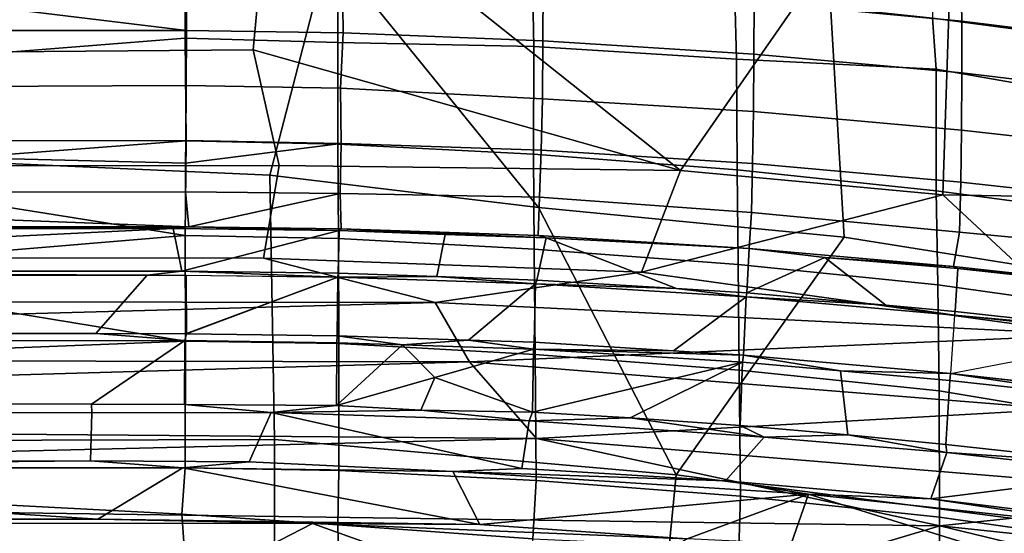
# Model space of a CAD drawing. Header units: millimetres. Extents: x -340 to 340, y -278 to 398.
# Tile 21 of 41: x 45 to 106, y 334 to 366. Entities that reach past the tile are written whole.
import ezdxf

# ---------------------------------------------------------------- set-up
doc = ezdxf.new("R2010")
doc.units = ezdxf.units.MM
doc.layers.add('Layer 01', color=7, linetype='Continuous', true_color=0x000000)

msp = doc.modelspace()

# ---------------------------------------------------------------- linework, layer by layer
at = {"layer": 'Layer 01'}
for points in [[(84.795, 384.554, 739.469), (102.829, 381.567, 736.252), (85.682, 356.871, 660.451), (60.341, 377.034, 714.433)], [(60.341, 377.034, 714.433), (59.158, 364.357, 678.929), (-54.989, 363.444, 676.38), (-54.99, 384.202, 734.702)], [(85.682, 356.871, 660.451), (102.829, 381.567, 736.252), (101.946, 355.369, 660.06)], [(119.71, 380.163, 739.19), (112.784, 355.182, 662.914), (101.946, 355.369, 660.06), (102.829, 381.567, 736.252)], [(59.158, 364.357, 678.929), (60.341, 377.034, 714.433), (85.682, 356.871, 660.451)], [(63.842, 370.654, 755.077), (-54.99, 371.275, 756.061), (-54.99, 361.712, 738.589), (60.2, 356.574, 729.004)], [(94.738, 371.36, 760.418), (63.842, 370.654, 755.077), (76.869, 354.569, 726.774), (95.838, 352.736, 726.262)], [(118.04, 368.257, 760.264), (94.738, 371.36, 760.418), (95.838, 352.736, 726.262), (118.495, 349.102, 725.185)], [(60.2, 356.574, 729.004), (76.869, 354.569, 726.774), (63.842, 370.654, 755.077)], [(90.239, 367.331, 685.45), (90.227, 370.637, 695.229), (103.079, 369.364, 695.14), (103.132, 366.145, 685.509)], [(112.569, 368.757, 763.369), (101.287, 370.274, 763.424), (101.323, 366.317, 756.876), (112.589, 364.837, 756.863)], [(27.557, 369.503, 756.998), (29.854, 363.101, 745.339), (54.949, 365.076, 749.001), (54.962, 369.504, 757.002)], [(54.962, 369.504, 757.002), (54.949, 365.076, 749.001), (64.405, 364.814, 748.865), (64.392, 369.319, 757.019)], [(64.392, 369.319, 757.019), (64.405, 364.814, 748.865), (76.583, 364.569, 749.519), (76.501, 368.679, 756.965)], [(103.132, 366.145, 685.509), (103.079, 369.364, 695.14), (114.966, 367.859, 695.242), (114.986, 364.666, 685.573)], [(27.514, 368.903, 685.49), (55.02, 365.553, 676.361), (0.005, 365.558, 676.375)], [(55.02, 365.553, 676.361), (27.514, 368.903, 685.49), (55.023, 368.904, 685.491)], [(64.696, 368.739, 685.492), (64.734, 365.422, 676.426), (55.02, 365.553, 676.361), (55.023, 368.904, 685.491)], [(77.15, 368.235, 685.521), (77.133, 364.927, 676.372), (64.734, 365.422, 676.426), (64.696, 368.739, 685.492)], [(89.048, 367.65, 756.923), (76.501, 368.679, 756.965), (76.583, 364.569, 749.519), (89.142, 363.772, 749.839)], [(90.239, 367.331, 685.45), (90.228, 364.086, 676.353), (77.133, 364.927, 676.372), (77.15, 368.235, 685.521)], [(101.323, 366.317, 756.876), (89.048, 367.65, 756.923), (89.142, 363.772, 749.839), (101.532, 363.167, 751.119)], [(90.228, 364.086, 676.353), (90.239, 367.331, 685.45), (103.132, 366.145, 685.509), (103.133, 362.934, 676.33)], [(101.532, 363.167, 751.119), (112.795, 361.199, 750.225), (112.589, 364.837, 756.863), (101.323, 366.317, 756.876)], [(103.133, 362.934, 676.33), (103.132, 366.145, 685.509), (114.986, 364.666, 685.573), (115, 361.505, 676.291)], [(0.005, 365.558, 676.375), (55.02, 365.553, 676.361), (55.01, 362.151, 666.506), (0.005, 361.906, 665.803)], [(55.02, 365.553, 676.361), (64.734, 365.422, 676.426), (64.578, 361.989, 666.437), (55.01, 362.151, 666.506)], [(77.133, 364.927, 676.372), (77.115, 361.314, 665.758), (64.578, 361.989, 666.437), (64.734, 365.422, 676.426)], [(29.854, 363.101, 745.339), (29.948, 356.81, 733.621), (54.994, 358.713, 737.21), (54.949, 365.076, 749.001)], [(54.994, 358.713, 737.21), (64.421, 358.496, 737.158), (64.405, 364.814, 748.865), (54.949, 365.076, 749.001)], [(76.583, 364.569, 749.519), (64.405, 364.814, 748.865), (64.421, 358.496, 737.158), (76.556, 357.887, 737.153)], [(90.228, 364.086, 676.353), (90.216, 360.528, 665.809), (77.115, 361.314, 665.758), (77.133, 364.927, 676.372)], [(59.158, 364.357, 678.929), (60.763, 357.178, 658.339), (-54.99, 357.153, 658.228), (-54.989, 363.444, 676.38)], [(85.682, 356.871, 660.451), (60.763, 357.178, 658.339), (59.158, 364.357, 678.929)], [(89.142, 363.772, 749.839), (76.583, 364.569, 749.519), (76.556, 357.887, 737.153), (89.187, 356.908, 737.133)], [(101.532, 363.167, 751.119), (89.142, 363.772, 749.839), (89.187, 356.908, 737.133), (101.537, 355.602, 737.12)], [(90.216, 360.528, 665.809), (90.228, 364.086, 676.353), (103.133, 362.934, 676.33), (103.123, 359.383, 665.76)], [(112.795, 361.199, 750.225), (101.532, 363.167, 751.119), (101.537, 355.602, 737.12), (112.841, 354.11, 737.161)], [(115, 361.505, 676.291), (114.993, 358.043, 665.722), (103.123, 359.383, 665.76), (103.133, 362.934, 676.33)], [(-54.991, 339.832, 696.93), (60.487, 340.169, 697.496), (60.2, 356.574, 729.004), (-54.99, 361.712, 738.589)], [(0.005, 361.906, 665.803), (55.01, 362.151, 666.506), (54.983, 358.728, 656.734), (0.005, 358.683, 656.609)], [(64.578, 361.989, 666.437), (64.617, 358.555, 656.621), (54.983, 358.728, 656.734), (55.01, 362.151, 666.506)], [(77.115, 361.314, 665.758), (77.039, 358.127, 656.62), (64.617, 358.555, 656.621), (64.578, 361.989, 666.437)], [(90.216, 360.528, 665.809), (90.144, 357.302, 656.605), (77.039, 358.127, 656.62), (77.115, 361.314, 665.758)], [(103.123, 359.383, 665.76), (103.071, 356.146, 656.6), (90.144, 357.302, 656.605), (90.216, 360.528, 665.809)], [(103.071, 356.146, 656.6), (103.123, 359.383, 665.76), (114.993, 358.043, 665.722), (114.935, 354.838, 656.609)], [(54.983, 358.728, 656.734), (54.964, 357.325, 653.048), (0.005, 358.683, 656.609)], [(0.005, 355.484, 648.206), (0.005, 358.683, 656.609), (54.964, 357.325, 653.048), (54.97, 355.542, 648.37)], [(54.949, 352.845, 726.149), (54.994, 358.713, 737.21), (29.948, 356.81, 733.621)], [(54.949, 352.845, 726.149), (64.445, 352.65, 726.144), (64.421, 358.496, 737.158), (54.994, 358.713, 737.21)], [(64.617, 358.555, 656.621), (54.964, 357.325, 653.048), (54.983, 358.728, 656.734)], [(54.964, 357.325, 653.048), (64.617, 358.555, 656.621), (64.549, 355.435, 648.428), (54.97, 355.542, 648.37)], [(64.445, 352.65, 726.144), (76.606, 351.997, 726.081), (76.556, 357.887, 737.153), (64.421, 358.496, 737.158)], [(64.617, 358.555, 656.621), (77.039, 358.127, 656.62), (76.928, 355.219, 648.986), (64.549, 355.435, 648.428)], [(76.928, 355.219, 648.986), (77.039, 358.127, 656.62), (90.144, 357.302, 656.605), (90.092, 354.264, 648.688)], [(89.187, 356.908, 737.133), (76.556, 357.887, 737.153), (76.606, 351.997, 726.081), (89.263, 351.03, 726.089)], [(59.809, 351.427, 643.093), (-54.989, 351.456, 643.133), (-54.99, 357.153, 658.228), (60.763, 357.178, 658.339)], [(60.763, 357.178, 658.339), (85.682, 356.871, 660.451), (83.261, 350.55, 643.035), (59.809, 351.427, 643.093)], [(101.946, 355.369, 660.06), (83.261, 350.55, 643.035), (85.682, 356.871, 660.451)], [(89.263, 351.03, 726.089), (101.639, 349.772, 726.203), (101.537, 355.602, 737.12), (89.187, 356.908, 737.133)], [(103.071, 356.146, 656.6), (102.984, 353.041, 648.551), (90.092, 354.264, 648.688), (90.144, 357.302, 656.605)], [(29.948, 356.81, 733.621), (28.492, 350.63, 721.926), (54.949, 352.845, 726.149)], [(76.869, 354.569, 726.774), (60.2, 356.574, 729.004), (60.487, 340.169, 697.496), (85.41, 337.981, 695.896)], [(101.639, 349.772, 726.203), (112.956, 348.172, 726.08), (112.841, 354.11, 737.161), (101.537, 355.602, 737.12)], [(114.856, 351.897, 649.001), (102.984, 353.041, 648.551), (103.071, 356.146, 656.6), (114.935, 354.838, 656.609)], [(55.164, 353.373, 642.501), (0.005, 355.484, 648.206), (54.97, 355.542, 648.37)], [(43.793, 353.379, 642.514), (0.005, 355.484, 648.206), (55.164, 353.373, 642.501)], [(54.97, 355.542, 648.37), (64.549, 355.435, 648.428), (55.164, 353.373, 642.501)], [(55.164, 353.373, 642.501), (64.549, 355.435, 648.428), (64.622, 353.245, 642.526)], [(76.837, 352.834, 642.574), (64.622, 353.245, 642.526), (64.549, 355.435, 648.428), (76.928, 355.219, 648.986)], [(90.092, 354.264, 648.688), (89.935, 352.019, 642.604), (76.837, 352.834, 642.574), (76.928, 355.219, 648.986)], [(83.261, 350.55, 643.035), (101.946, 355.369, 660.06), (111.276, 346.663, 639.937)], [(101.946, 355.369, 660.06), (112.784, 355.182, 662.914), (111.276, 346.663, 639.937)], [(95.838, 352.736, 726.262), (76.869, 354.569, 726.774), (85.41, 337.981, 695.896)], [(102.984, 353.041, 648.551), (102.616, 350.919, 642.738), (89.935, 352.019, 642.604), (90.092, 354.264, 648.688)], [(43.793, 353.379, 642.514), (54.188, 353.279, 642.287), (0.005, 353.277, 642.284)], [(0.005, 353.277, 642.284), (54.188, 353.279, 642.287), (0.005, 350.617, 637.171)], [(54.188, 353.279, 642.287), (54.723, 350.615, 637.168), (0.005, 350.617, 637.171)], [(43.793, 353.379, 642.514), (55.164, 353.373, 642.501), (54.188, 353.279, 642.287)], [(54.188, 353.279, 642.287), (55.164, 353.373, 642.501), (64.488, 353.146, 642.292)], [(54.723, 350.615, 637.168), (54.188, 353.279, 642.287), (64.488, 353.146, 642.292)], [(55.164, 353.373, 642.501), (64.622, 353.245, 642.526), (64.488, 353.146, 642.292)], [(64.622, 353.245, 642.526), (71.07, 352.904, 642.278), (64.488, 353.146, 642.292)], [(71.07, 352.904, 642.278), (64.622, 353.245, 642.526), (77.346, 352.7, 642.338)], [(76.837, 352.834, 642.574), (77.346, 352.7, 642.338), (64.622, 353.245, 642.526)], [(54.966, 346.281, 713.637), (54.949, 352.845, 726.149), (28.492, 350.63, 721.926)], [(54.723, 350.615, 637.168), (64.488, 353.146, 642.292), (64.425, 350.49, 637.186)], [(64.472, 346.122, 713.698), (64.445, 352.65, 726.144), (54.949, 352.845, 726.149), (54.966, 346.281, 713.637)], [(71.07, 352.904, 642.278), (70.566, 350.282, 637.205), (64.425, 350.49, 637.184), (64.488, 353.146, 642.292)], [(64.472, 346.122, 713.698), (76.65, 345.45, 713.611), (76.606, 351.997, 726.081), (64.445, 352.65, 726.144)], [(76.757, 350.066, 637.215), (70.566, 350.282, 637.205), (71.07, 352.904, 642.278), (77.346, 352.7, 642.338)], [(77.346, 352.7, 642.338), (85.433, 349.537, 637.268), (76.757, 350.066, 637.215)], [(76.837, 352.834, 642.574), (89.935, 352.019, 642.604), (77.346, 352.7, 642.338)], [(89.796, 349.268, 637.29), (85.433, 349.537, 637.268), (77.346, 352.7, 642.338), (89.935, 352.019, 642.604)], [(95.838, 352.736, 726.262), (85.41, 337.981, 695.896), (108.875, 334.932, 695.043), (118.495, 349.102, 725.185)], [(102.616, 350.919, 642.738), (102.984, 353.041, 648.551), (114.856, 351.897, 649.001), (114.772, 349.586, 642.82)], [(89.263, 351.03, 726.089), (76.606, 351.997, 726.081), (76.65, 345.45, 713.611), (89.326, 344.485, 713.604)], [(89.935, 352.019, 642.604), (94.64, 351.467, 642.355), (89.796, 349.268, 637.288)], [(102.616, 350.919, 642.738), (94.64, 351.467, 642.355), (89.935, 352.019, 642.604)], [(70.447, 348.679, 637.938), (-54.989, 348.844, 638.097), (-54.989, 351.456, 643.133), (59.809, 351.427, 643.093)], [(83.261, 350.55, 643.035), (70.447, 348.679, 637.938), (59.809, 351.427, 643.093)], [(89.796, 349.268, 637.288), (94.64, 351.467, 642.355), (98.414, 348.508, 637.342)], [(102.722, 348.128, 637.369), (98.414, 348.508, 637.342), (94.64, 351.467, 642.355), (102.884, 350.781, 642.487)], [(94.64, 351.467, 642.355), (102.616, 350.919, 642.738), (102.884, 350.781, 642.487)], [(89.326, 344.485, 713.604), (101.718, 343.192, 713.669), (101.639, 349.772, 726.203), (89.263, 351.03, 726.089)], [(102.884, 350.781, 642.487), (102.616, 350.919, 642.738), (114.772, 349.586, 642.82)], [(114.738, 349.488, 642.592), (114.576, 346.821, 637.454), (102.722, 348.127, 637.366), (102.884, 350.781, 642.487)], [(102.884, 350.781, 642.487), (114.772, 349.586, 642.82), (114.738, 349.488, 642.592)], [(28.492, 350.63, 721.926), (0.005, 344.129, 709.476), (54.966, 346.281, 713.637)], [(0.005, 350.617, 637.171), (54.723, 350.615, 637.168), (52.592, 350.382, 636.817)], [(0.005, 350.617, 637.171), (52.592, 350.382, 636.817), (0.006, 350.376, 636.811)], [(52.592, 350.382, 636.817), (49.405, 346.747, 632.484), (0.006, 346.748, 632.485), (0.006, 350.376, 636.811)], [(55.011, 350.376, 636.811), (55.014, 346.741, 632.475), (49.405, 346.747, 632.484), (52.592, 350.382, 636.817)], [(64.412, 350.25, 636.825), (52.592, 350.382, 636.817), (54.723, 350.615, 637.168)], [(64.425, 350.49, 637.184), (64.412, 350.25, 636.825), (54.723, 350.615, 637.168)], [(55.011, 350.376, 636.811), (64.411, 350.249, 636.825), (55.017, 346.743, 632.479)], [(55.014, 346.741, 632.475), (64.412, 350.25, 636.825), (64.372, 346.618, 632.485)], [(64.372, 346.618, 632.485), (64.412, 350.25, 636.825), (76.685, 349.834, 636.863), (72.515, 346.347, 632.517)], [(64.425, 350.49, 637.184), (70.566, 350.282, 637.205), (64.412, 350.25, 636.825)], [(70.566, 350.282, 637.205), (76.685, 349.834, 636.863), (64.412, 350.25, 636.825)], [(111.276, 346.663, 639.937), (70.447, 348.679, 637.938), (83.261, 350.55, 643.035)], [(76.757, 350.066, 637.215), (76.685, 349.834, 636.863), (70.566, 350.282, 637.205)], [(76.587, 346.209, 632.529), (72.515, 346.347, 632.517), (76.685, 349.834, 636.863)], [(76.587, 346.209, 632.529), (76.685, 349.834, 636.863), (89.76, 349.026, 636.924), (85.249, 345.673, 632.568)], [(85.433, 349.537, 637.268), (76.685, 349.834, 636.863), (76.757, 350.066, 637.215)], [(85.433, 349.537, 637.268), (89.76, 349.026, 636.924), (76.685, 349.834, 636.863)], [(89.76, 349.026, 636.924), (85.433, 349.537, 637.268), (89.796, 349.268, 637.288)], [(101.718, 343.192, 713.669), (113.015, 341.307, 713.031), (112.956, 348.172, 726.08), (101.639, 349.772, 726.203)], [(89.58, 345.405, 632.586), (85.249, 345.673, 632.568), (89.76, 349.026, 636.924)], [(102.683, 347.893, 637.009), (102.437, 344.27, 632.654), (89.58, 345.405, 632.586), (89.76, 349.026, 636.924)], [(89.76, 349.026, 636.924), (89.796, 349.268, 637.288), (98.414, 348.508, 637.342)], [(102.683, 347.893, 637.009), (89.76, 349.026, 636.924), (98.414, 348.508, 637.342)], [(-54.989, 348.844, 638.097), (70.447, 348.679, 637.938), (-54.988, 345.213, 633.767)], [(70.447, 348.679, 637.938), (72.583, 344.989, 633.667), (-54.988, 345.213, 633.767)], [(111.276, 346.663, 639.937), (72.583, 344.989, 633.667), (70.447, 348.679, 637.938)], [(98.414, 348.508, 637.342), (102.722, 348.127, 637.366), (102.683, 347.893, 637.009)], [(102.722, 348.127, 637.366), (114.576, 346.821, 637.454), (102.683, 347.893, 637.009)], [(114.565, 346.583, 637.096), (102.683, 347.893, 637.009), (114.576, 346.821, 637.454)], [(54.923, 346.318, 632.099), (0.006, 346.3, 632.087), (0.006, 346.748, 632.485), (49.405, 346.747, 632.484)], [(49.405, 346.747, 632.484), (55.014, 346.741, 632.475), (54.923, 346.318, 632.099)], [(64.372, 346.618, 632.485), (64.347, 346.182, 632.102), (54.923, 346.318, 632.099), (55.014, 346.741, 632.475)], [(68.424, 346.045, 632.114), (64.347, 346.182, 632.102), (64.372, 346.618, 632.485)], [(72.515, 346.347, 632.517), (68.424, 346.045, 632.114), (64.372, 346.618, 632.485)], [(109.25, 342.049, 634.001), (72.583, 344.989, 633.667), (111.276, 346.663, 639.937)], [(114.261, 342.956, 632.731), (102.437, 344.269, 632.657), (114.526, 346.587, 637.096)], [(0.005, 344.129, 709.476), (0.005, 338.408, 698.423), (54.934, 338.423, 698.451), (54.966, 346.281, 713.637)], [(54.923, 346.318, 632.099), (49.128, 342.375, 629.529), (0.006, 342.393, 629.541), (0.006, 346.3, 632.087)], [(54.897, 342.344, 629.508), (49.128, 342.375, 629.529), (54.923, 346.318, 632.099)], [(64.347, 346.182, 632.102), (64.331, 342.284, 629.555), (54.897, 342.344, 629.508), (54.923, 346.318, 632.099)], [(54.934, 338.423, 698.451), (64.478, 338.245, 698.46), (64.472, 346.122, 713.698), (54.966, 346.281, 713.637)], [(64.347, 346.182, 632.102), (68.424, 346.045, 632.114), (64.331, 342.282, 629.554)], [(70.438, 344.027, 630.847), (64.331, 342.282, 629.554), (68.424, 346.045, 632.114)], [(76.65, 345.45, 713.611), (64.472, 346.122, 713.698), (64.478, 338.245, 698.46), (76.73, 337.622, 698.478)], [(72.515, 346.347, 632.517), (76.548, 345.774, 632.137), (68.424, 346.045, 632.114)], [(68.424, 346.045, 632.114), (76.548, 345.772, 632.139), (70.438, 344.027, 630.847)], [(76.587, 346.209, 632.529), (76.548, 345.774, 632.137), (72.515, 346.347, 632.517)], [(76.548, 345.774, 632.137), (76.587, 346.209, 632.529), (85.249, 345.673, 632.568)], [(-54.988, 345.213, 633.767), (72.583, 344.989, 633.667), (-54.986, 341.309, 631.22)], [(76.548, 345.774, 632.137), (76.487, 341.869, 629.581), (70.438, 344.027, 630.847)], [(76.548, 345.772, 632.139), (89.531, 344.97, 632.198), (76.487, 341.869, 629.581)], [(76.548, 345.774, 632.137), (89.58, 345.405, 632.586), (89.532, 344.97, 632.198)], [(89.58, 345.405, 632.586), (76.548, 345.774, 632.137), (85.249, 345.673, 632.568)], [(89.326, 344.485, 713.604), (76.65, 345.45, 713.611), (76.73, 337.622, 698.478), (89.395, 336.652, 698.426)], [(89.532, 344.97, 632.198), (89.58, 345.405, 632.586), (95.605, 344.435, 632.232)], [(102.437, 344.27, 632.654), (95.605, 344.435, 632.232), (89.58, 345.405, 632.586)], [(72.583, 344.989, 633.667), (76.745, 340.226, 630.813), (-54.986, 341.309, 631.22)], [(76.745, 340.226, 630.813), (72.583, 344.989, 633.667), (109.25, 342.049, 634.001)], [(82.551, 341.522, 629.625), (76.487, 341.869, 629.581), (89.532, 344.97, 632.198)], [(89.382, 341.051, 629.621), (82.551, 341.522, 629.625), (89.532, 344.97, 632.198)], [(89.382, 341.051, 629.621), (89.532, 344.97, 632.198), (95.605, 344.435, 632.232), (96.068, 340.453, 629.652)], [(64.331, 342.284, 629.555), (70.438, 344.027, 630.847), (69.572, 341.997, 629.495)], [(70.438, 344.027, 630.847), (76.487, 341.869, 629.581), (69.572, 341.997, 629.495)], [(89.395, 336.652, 698.426), (101.742, 335.348, 698.471), (101.718, 343.192, 713.669), (89.326, 344.485, 713.604)], [(102.381, 343.838, 632.269), (102.133, 339.862, 629.644), (96.068, 340.453, 629.652), (95.605, 344.435, 632.232)], [(102.381, 343.838, 632.269), (95.605, 344.435, 632.232), (102.437, 344.27, 632.654)], [(114.189, 342.527, 632.341), (102.381, 343.838, 632.269), (102.437, 344.27, 632.654)], [(102.437, 344.27, 632.654), (114.297, 342.954, 632.727), (114.189, 342.527, 632.341)], [(114.189, 342.527, 632.341), (113.889, 338.573, 629.729), (102.133, 339.862, 629.644), (102.38, 343.836, 632.268)], [(113.015, 341.307, 713.031), (101.718, 343.192, 713.669), (101.742, 335.348, 698.471), (113.119, 333.73, 698.419)], [(49.154, 341.834, 629.29), (0.006, 341.84, 629.292), (0.006, 342.393, 629.541), (49.128, 342.375, 629.529)], [(60.282, 341.842, 629.301), (49.154, 341.834, 629.29), (49.128, 342.375, 629.529), (54.897, 342.344, 629.508)], [(60.282, 341.842, 629.301), (54.897, 342.344, 629.508), (64.331, 342.284, 629.555)], [(64.331, 342.284, 629.555), (69.572, 341.997, 629.495), (60.282, 341.842, 629.301)], [(49.069, 338.845, 628.464), (0.006, 338.833, 628.46), (0.006, 341.84, 629.292), (49.154, 341.834, 629.29)], [(60.282, 341.842, 629.301), (58.91, 338.792, 628.454), (49.069, 338.845, 628.464), (49.154, 341.834, 629.29)], [(75.828, 338.372, 628.494), (71.543, 338.179, 628.415), (58.91, 338.792, 628.454), (60.282, 341.842, 629.301)], [(76.281, 341.335, 629.329), (60.282, 341.842, 629.301), (69.572, 341.997, 629.495)], [(75.828, 338.372, 628.494), (60.282, 341.842, 629.301), (76.281, 341.335, 629.329)], [(76.281, 341.335, 629.329), (69.572, 341.997, 629.495), (76.487, 341.869, 629.581)], [(76.281, 341.335, 629.329), (76.487, 341.869, 629.581), (82.551, 341.522, 629.625)], [(119.757, 336.721, 631.429), (76.745, 340.226, 630.813), (109.25, 342.049, 634.001)], [(-54.986, 341.309, 631.22), (76.745, 340.226, 630.813), (-54.988, 337.027, 630.194)], [(75.828, 338.372, 628.494), (76.281, 341.335, 629.329), (90.869, 340.323, 629.356), (88.464, 337.606, 628.528)], [(82.551, 341.522, 629.625), (90.869, 340.323, 629.356), (76.281, 341.335, 629.329)], [(90.869, 340.323, 629.356), (82.551, 341.522, 629.625), (89.382, 341.051, 629.621)], [(96.068, 340.453, 629.652), (90.869, 340.323, 629.356), (89.382, 341.051, 629.621)], [(88.464, 337.606, 628.528), (90.869, 340.323, 629.356), (102.208, 339.374, 629.424), (101.214, 336.484, 628.566)], [(96.068, 340.453, 629.652), (102.208, 339.374, 629.424), (90.869, 340.323, 629.356)], [(102.133, 339.862, 629.644), (102.208, 339.374, 629.424), (96.068, 340.453, 629.652)], [(-54.991, 339.832, 696.93), (-54.989, 329.024, 677.161), (60.481, 329.183, 677.573), (60.487, 340.169, 697.496)], [(-54.988, 337.027, 630.194), (76.745, 340.226, 630.813), (101.777, 334.809, 630.245)], [(85.41, 337.981, 695.896), (60.487, 340.169, 697.496), (60.481, 329.183, 677.573), (84.179, 325.477, 673.055)], [(119.757, 336.721, 631.429), (101.777, 334.809, 630.245), (76.745, 340.226, 630.813)], [(102.133, 339.862, 629.644), (113.889, 338.573, 629.729), (102.208, 339.374, 629.424)], [(113.812, 338.057, 629.472), (101.214, 336.484, 628.566), (102.208, 339.374, 629.424)], [(113.812, 338.057, 629.472), (102.208, 339.374, 629.424), (113.889, 338.573, 629.729)], [(49.069, 338.845, 628.464), (54.796, 338.407, 628.392), (0.005, 338.404, 628.393)], [(0.006, 338.833, 628.46), (49.069, 338.845, 628.464), (0.005, 338.404, 628.393)], [(49.069, 338.845, 628.464), (58.91, 338.792, 628.454), (54.796, 338.407, 628.392)], [(58.91, 338.792, 628.454), (71.543, 338.179, 628.415), (54.796, 338.407, 628.392)], [(0.005, 338.408, 698.423), (54.73, 335.534, 693.286), (54.934, 338.423, 698.451)], [(54.73, 335.534, 693.286), (0.005, 338.408, 698.423), (0.005, 332.076, 687.105), (54.981, 332.083, 687.118)], [(54.796, 338.407, 628.392), (49.514, 335.224, 628.233), (0.005, 338.404, 628.393)], [(49.514, 335.224, 628.233), (0.005, 335.232, 628.233), (0.005, 338.404, 628.393)], [(73.229, 334.898, 628.244), (49.514, 335.224, 628.233), (54.796, 338.407, 628.392)], [(64.478, 338.245, 698.46), (54.934, 338.423, 698.451), (54.73, 335.534, 693.286), (64.417, 334.884, 692.436)], [(54.796, 338.407, 628.392), (71.543, 338.179, 628.415), (73.229, 334.898, 628.244)], [(64.417, 334.884, 692.436), (76.514, 334.014, 691.978), (76.73, 337.622, 698.478), (64.478, 338.245, 698.46)], [(88.464, 337.606, 628.528), (71.543, 338.179, 628.415), (75.828, 338.372, 628.494)], [(73.229, 334.898, 628.244), (71.543, 338.179, 628.415), (93.62, 336.788, 628.469)], [(88.464, 337.606, 628.528), (93.62, 336.788, 628.469), (71.543, 338.179, 628.415)], [(84.179, 325.477, 673.055), (107.904, 322.401, 671.94), (108.875, 334.932, 695.043), (85.41, 337.981, 695.896)], [(101.214, 336.484, 628.566), (113.812, 338.057, 629.472), (114.622, 334.853, 628.589)], [(89.395, 336.652, 698.426), (76.73, 337.622, 698.478), (76.514, 334.014, 691.978), (89.302, 333.42, 692.576)], [(93.62, 336.788, 628.469), (88.464, 337.606, 628.528), (101.214, 336.484, 628.566)], [(-54.99, 328.136, 630.737), (-54.988, 337.027, 630.194), (101.777, 334.809, 630.245), (76.688, 327.307, 630.825)], [(86.087, 334.014, 628.272), (73.229, 334.898, 628.244), (93.62, 336.788, 628.469)], [(86.087, 334.014, 628.272), (93.62, 336.788, 628.469), (92.545, 333.687, 628.285)], [(92.545, 333.687, 628.285), (93.62, 336.788, 628.469), (108.601, 332.097, 628.312)], [(93.62, 336.788, 628.469), (113.823, 334.612, 628.525), (108.601, 332.097, 628.312)], [(113.823, 334.612, 628.525), (93.62, 336.788, 628.469), (101.214, 336.484, 628.566)], [(149.566, 329.767, 630.914), (101.777, 334.809, 630.245), (119.757, 336.721, 631.429)], [(89.302, 333.42, 692.576), (101.738, 332.179, 692.736), (101.742, 335.348, 698.471), (89.395, 336.652, 698.426)], [(114.622, 334.853, 628.589), (113.823, 334.612, 628.525), (101.214, 336.484, 628.566)], [(64.466, 331.913, 687.112), (64.417, 334.884, 692.436), (54.73, 335.534, 693.286), (54.981, 332.083, 687.118)], [(62.849, 334.954, 628.237), (0.005, 335.009, 628.235), (0.005, 335.232, 628.233), (49.514, 335.224, 628.233)], [(62.849, 334.954, 628.237), (52.735, 329.749, 628.578), (0.005, 329.742, 628.578), (0.005, 335.009, 628.235)], [(73.229, 334.898, 628.244), (62.849, 334.954, 628.237), (49.514, 335.224, 628.233)], [(52.735, 329.749, 628.578), (62.849, 334.954, 628.237), (78.551, 329.335, 628.582)], [(78.551, 329.335, 628.582), (62.849, 334.954, 628.237), (86.087, 334.014, 628.272)], [(73.229, 334.898, 628.244), (86.087, 334.014, 628.272), (62.849, 334.954, 628.237)], [(64.417, 334.884, 692.436), (64.466, 331.913, 687.112), (76.401, 331.297, 687.083), (76.514, 334.014, 691.978)], [(101.742, 335.348, 698.471), (101.738, 332.179, 692.736), (113.119, 333.73, 698.419)], [(162.555, 320.053, 630.585), (76.688, 327.307, 630.825), (101.777, 334.809, 630.245)], [(149.566, 329.767, 630.914), (162.555, 320.053, 630.585), (101.777, 334.809, 630.245)]]:
    msp.add_3dface(points, dxfattribs=at)

doc.saveas('drawing.dxf')
